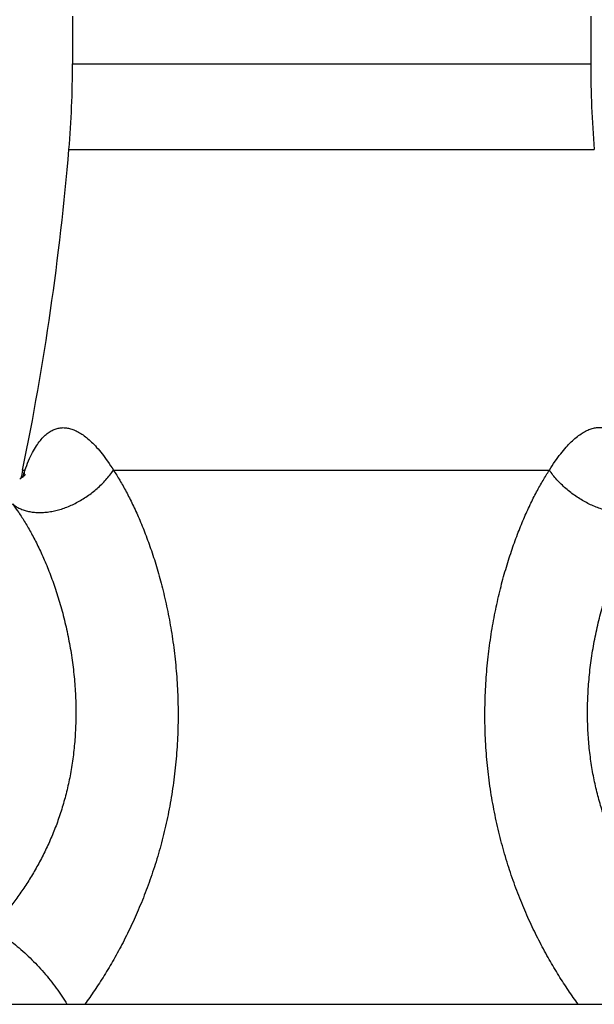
# Model space of a CAD drawing. Header units: millimetres. Extents: x 707 to 1831, y -376 to 865.
# Tile 18 of 27: x 880 to 923, y 572 to 644. Entities that reach past the tile are written whole.
import ezdxf

# ---------------------------------------------------------------- set-up
doc = ezdxf.new("R2010")
doc.units = ezdxf.units.MM
doc.header["$LTSCALE"] = 30.734
doc.layers.get('0').update_dxf_attribs({"linetype": 'CONTINUOUS'})

msp = doc.modelspace()

# ---------------------------------------------------------------- linework, layer by layer
at = {"color": 7, "linetype": 'CONTINUOUS'}
for p, q in [((884.356, 644.14), (884.356, 640.64)), ((922.356, 644.14), (922.356, 640.64)), ((874.345, 571.64), (932.366, 571.64))]:
    msp.add_line(p, q, dxfattribs=at)
at = {"color": 9, "linetype": 'CONTINUOUS'}
for p, q in [((884.356, 640.64), (922.356, 640.64)), ((884.092, 634.354), (922.619, 634.354)), ((880.695, 610.829), (880.862, 610.829)), ((887.358, 610.829), (919.324, 610.829))]:
    msp.add_line(p, q, dxfattribs=at)
at = {"color": 7, "linetype": 'CONTINUOUS'}
msp.add_lwpolyline([(880.909, 610.519), (880.91, 610.52), (880.908, 610.517), (880.902, 610.51), (880.893, 610.499), (880.879, 610.484), (880.862, 610.466), (880.841, 610.445), (880.815, 610.42), (880.784, 610.392), (880.747, 610.361), (880.705, 610.327), (880.657, 610.29), (880.602, 610.252), (880.54, 610.211), (880.483, 610.176)], dxfattribs=at)
for centre, radius, start, end in [((809.356, 640.64), 75, 355.19175, 360), ((997.356, 640.64), 75, 180, 184.80825), ((684.795, 651.118), 200, 348.37847, 355.19175), ((1076.106, 570.64), 199.5, 168.37847, 168.55234)]:
    msp.add_arc(centre, radius, start, end, dxfattribs=at)
at = {"color": 9, "linetype": 'CONTINUOUS'}
for centre, radius, start, end in [((892.167, 606.675), 12.043, 159.82287, 162.41151), ((877.436, 611.257), 3.453, 345.37085, 352.87726)]:
    msp.add_arc(centre, radius, start, end, dxfattribs=at)
for points, knots in [([(880.862, 610.829), (880.947, 611.064), (881.118, 611.5), (881.401, 612.095), (881.688, 612.59), (881.978, 612.995), (882.268, 613.318), (882.473, 613.494), (882.574, 613.569)], [0, 0, 0, 0, 0.22908, 0.429229, 0.602973, 0.753316, 0.884393, 1, 1, 1, 1]), ([(882.574, 613.569), (882.666, 613.636), (882.851, 613.753), (883.148, 613.877), (883.448, 613.944), (883.755, 613.956), (884.067, 613.916), (884.386, 613.823), (884.715, 613.676), (885.053, 613.473), (885.404, 613.212), (885.768, 612.886), (886.147, 612.491), (886.542, 612.018), (886.954, 611.459), (887.222, 611.049), (887.358, 610.829)], [0, 0, 0, 0, 0.054922, 0.105949, 0.154862, 0.20352, 0.253632, 0.306773, 0.364293, 0.427462, 0.497573, 0.575931, 0.663892, 0.762895, 0.874378, 1, 1, 1, 1]), ([(919.324, 610.829), (919.46, 611.05), (919.726, 611.461), (920.137, 612.023), (920.532, 612.498), (920.912, 612.897), (921.277, 613.225), (921.629, 613.489), (921.97, 613.693), (922.301, 613.841), (922.623, 613.936), (922.939, 613.977), (923.248, 613.965), (923.553, 613.897), (923.853, 613.772), (924.041, 613.653), (924.133, 613.584)], [0, 0, 0, 0, 0.124942, 0.235971, 0.334688, 0.422492, 0.500783, 0.570894, 0.634113, 0.691721, 0.744995, 0.795282, 0.844148, 0.893313, 0.944657, 1, 1, 1, 1]), ([(879.955, 608.351), (880.037, 608.285), (880.211, 608.162), (880.496, 608.01), (880.806, 607.888), (881.138, 607.798), (881.49, 607.741), (881.859, 607.716), (882.241, 607.725), (882.635, 607.766), (883.036, 607.84), (883.442, 607.946), (883.85, 608.082), (884.257, 608.249), (884.659, 608.445), (885.054, 608.668), (885.438, 608.916), (885.808, 609.188), (886.162, 609.482), (886.497, 609.795), (886.81, 610.124), (887.098, 610.468), (887.275, 610.707), (887.358, 610.829)], [0, 0, 0, 0, 0.036643, 0.074146, 0.112758, 0.152676, 0.194042, 0.236937, 0.281392, 0.327387, 0.374859, 0.423708, 0.473799, 0.524972, 0.577042, 0.629809, 0.683056, 0.73656, 0.790092, 0.843424, 0.896329, 0.948589, 1, 1, 1, 1]), ([(887.358, 610.829), (887.519, 610.585), (887.843, 610.066), (888.312, 609.23), (888.783, 608.297), (889.252, 607.267), (889.712, 606.135), (890.157, 604.903), (890.578, 603.573), (890.967, 602.147), (891.315, 600.633), (891.611, 599.039), (891.846, 597.375), (892.012, 595.653), (892.1, 593.89), (892.105, 592.104), (892.024, 590.319), (891.859, 588.556), (891.613, 586.828), (891.29, 585.141), (890.896, 583.502), (890.436, 581.915), (889.916, 580.387), (889.345, 578.921), (888.729, 577.522), (888.076, 576.194), (887.396, 574.941), (886.698, 573.766), (885.988, 572.67), (885.5, 571.974), (885.256, 571.64)], [0, 0, 0, 0, 0.021122, 0.0442, 0.069353, 0.096632, 0.126068, 0.157647, 0.191317, 0.226977, 0.264481, 0.303639, 0.344224, 0.38598, 0.428643, 0.471881, 0.515084, 0.557792, 0.599886, 0.64129, 0.681938, 0.721766, 0.760699, 0.798651, 0.835522, 0.871206, 0.905594, 0.938584, 0.970083, 1, 1, 1, 1]), ([(921.437, 571.64), (921.194, 571.973), (920.707, 572.667), (919.999, 573.76), (919.302, 574.933), (918.623, 576.183), (917.972, 577.507), (917.357, 578.903), (916.786, 580.365), (916.267, 581.89), (915.807, 583.473), (915.413, 585.109), (915.089, 586.792), (914.842, 588.517), (914.676, 590.276), (914.593, 592.058), (914.596, 593.841), (914.682, 595.603), (914.845, 597.324), (915.078, 598.988), (915.372, 600.584), (915.717, 602.1), (916.105, 603.529), (916.526, 604.865), (916.97, 606.102), (917.429, 607.239), (917.898, 608.277), (918.369, 609.216), (918.839, 610.059), (919.163, 610.583), (919.324, 610.829)], [0, 0, 0, 0, 0.029845, 0.06127, 0.094182, 0.128493, 0.164101, 0.200896, 0.238773, 0.277633, 0.317388, 0.357964, 0.399294, 0.441314, 0.483949, 0.527082, 0.570266, 0.612893, 0.65463, 0.695218, 0.734404, 0.771962, 0.807702, 0.841476, 0.87318, 0.902756, 0.930189, 0.955501, 0.978731, 1, 1, 1, 1]), ([(926.758, 608.346), (926.676, 608.28), (926.501, 608.157), (926.215, 608.005), (925.905, 607.883), (925.571, 607.794), (925.219, 607.737), (924.849, 607.713), (924.466, 607.721), (924.071, 607.763), (923.668, 607.837), (923.26, 607.943), (922.851, 608.081), (922.442, 608.248), (922.039, 608.444), (921.642, 608.667), (921.256, 608.915), (920.884, 609.188), (920.528, 609.481), (920.192, 609.794), (919.877, 610.124), (919.586, 610.468), (919.408, 610.707), (919.324, 610.829)], [0, 0, 0, 0, 0.036551, 0.073977, 0.112531, 0.152408, 0.193747, 0.23663, 0.281084, 0.327089, 0.374579, 0.423451, 0.473571, 0.524776, 0.57688, 0.629679, 0.682958, 0.736492, 0.790049, 0.843401, 0.896321, 0.948589, 1, 1, 1, 1]), ([(879.955, 608.351), (880.112, 608.146), (880.43, 607.703), (880.896, 606.979), (881.368, 606.161), (881.841, 605.243), (882.306, 604.228), (882.755, 603.118), (883.176, 601.921), (883.56, 600.649), (883.895, 599.318), (884.173, 597.945), (884.386, 596.55), (884.531, 595.153), (884.604, 593.768), (884.607, 592.41), (884.542, 591.088), (884.411, 589.807), (884.218, 588.572), (883.967, 587.382), (883.661, 586.238), (883.303, 585.139), (882.897, 584.082), (882.446, 583.068), (881.954, 582.097), (881.426, 581.167), (880.867, 580.282), (880.285, 579.443), (879.687, 578.651), (879.081, 577.908), (878.669, 577.436), (878.464, 577.209)], [0, 0, 0, 0, 0.023087, 0.048606, 0.076678, 0.107352, 0.140588, 0.176247, 0.214072, 0.253699, 0.294665, 0.336453, 0.378532, 0.420417, 0.461706, 0.502114, 0.541467, 0.579699, 0.616823, 0.652908, 0.688055, 0.722374, 0.755971, 0.788925, 0.821287, 0.853059, 0.884196, 0.914605, 0.94415, 0.972671, 1, 1, 1, 1]), ([(928.251, 577.229), (928.047, 577.457), (927.636, 577.928), (927.033, 578.67), (926.437, 579.461), (925.856, 580.299), (925.298, 581.183), (924.772, 582.11), (924.281, 583.08), (923.831, 584.091), (923.425, 585.145), (923.068, 586.241), (922.762, 587.382), (922.51, 588.568), (922.317, 589.8), (922.185, 591.076), (922.118, 592.394), (922.12, 593.748), (922.191, 595.129), (922.334, 596.523), (922.544, 597.914), (922.819, 599.284), (923.152, 600.615), (923.533, 601.887), (923.953, 603.085), (924.4, 604.198), (924.866, 605.217), (925.339, 606.139), (925.813, 606.963), (926.28, 607.692), (926.6, 608.138), (926.758, 608.346)], [0, 0, 0, 0, 0.027307, 0.055804, 0.085323, 0.115703, 0.146809, 0.178547, 0.210871, 0.243784, 0.277333, 0.311601, 0.34669, 0.382711, 0.419764, 0.457919, 0.497191, 0.537514, 0.578719, 0.620525, 0.66254, 0.704285, 0.745239, 0.784889, 0.822779, 0.85854, 0.891915, 0.922755, 0.951013, 0.976722, 1, 1, 1, 1]), ([(878.464, 577.209), (878.658, 577.092), (879.044, 576.845), (879.612, 576.443), (880.171, 576.006), (880.718, 575.538), (881.251, 575.042), (881.765, 574.52), (882.257, 573.976), (882.725, 573.413), (883.166, 572.835), (883.575, 572.245), (883.829, 571.843), (883.95, 571.64)], [0, 0, 0, 0, 0.086075, 0.174286, 0.264272, 0.355652, 0.448029, 0.54099, 0.634119, 0.726997, 0.819206, 0.910339, 1, 1, 1, 1])]:
    msp.add_open_spline(points, degree=3, knots=knots, dxfattribs=at)

doc.saveas('drawing.dxf')
